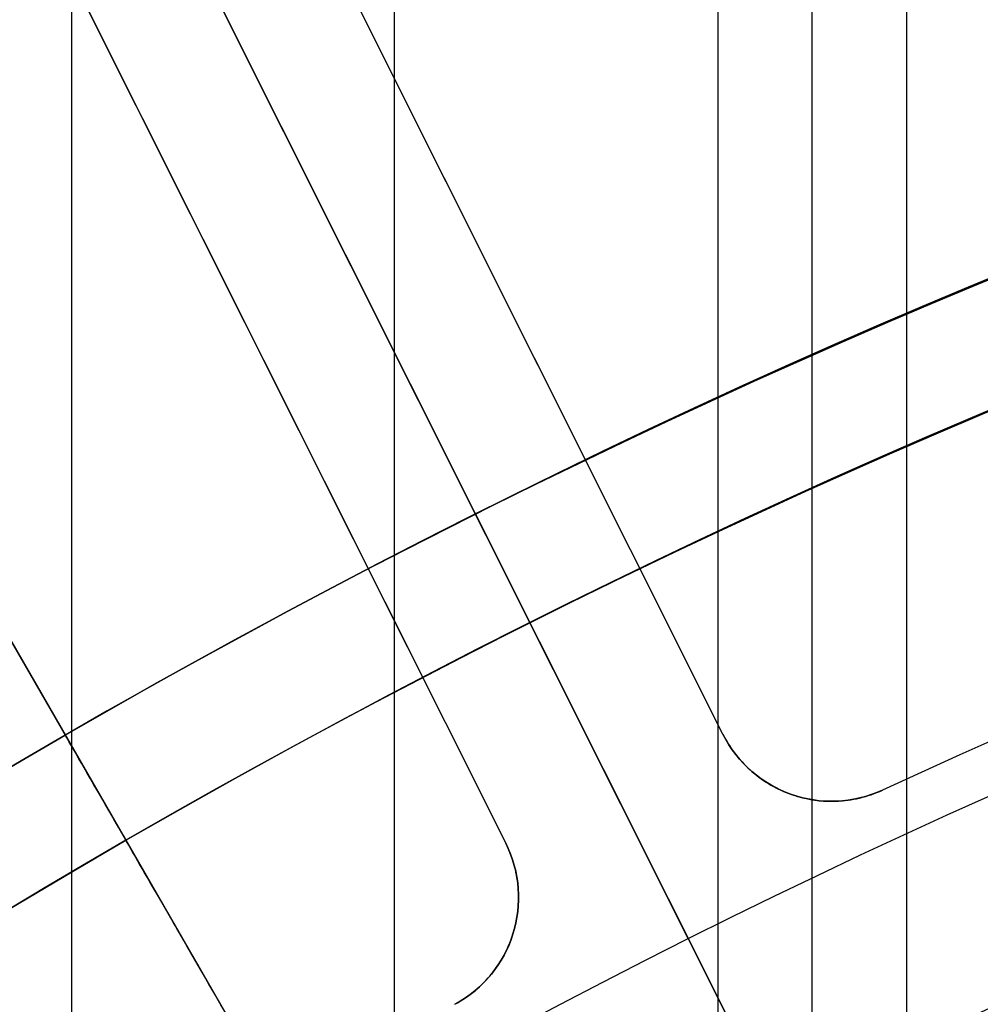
# Model space of a CAD drawing. Extents: x 16051 to 17254, y -2088 to -1046.
# Tile 49 of 62: x 16619 to 16627, y -1651 to -1643. Entities that reach past the tile are written whole.
import ezdxf

# ---------------------------------------------------------------- set-up
doc = ezdxf.new("R2010")
doc.units = 0
doc.layers.get('0').update_dxf_attribs({"linetype": 'CONTINUOUS'})
doc.layers.add('COLOR', color=7, linetype='CONTINUOUS')

msp = doc.modelspace()

# ---------------------------------------------------------------- linework, layer by layer
for p, q in [((16619.55535010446, -1045.626384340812, 57.14136987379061), (16619.55535009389, -1661.568268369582, 57.14136987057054)), ((16622.21478790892, -1659.593987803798, 57.51170312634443), (16622.2147879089, -1045.626384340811, 57.51170312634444)), ((16624.87422572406, -1045.626384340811, 57.88203638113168), (16624.87422571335, -1657.850513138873, 57.88203637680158)), ((16625.65084696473, -1657.339527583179, 58.30497986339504), (16625.65084696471, -1045.626384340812, 58.30497986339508)), ((16626.42746821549, -1045.626384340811, 58.72792335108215), (16626.42746820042, -1656.848772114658, 58.72792334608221)), ((16626.90350412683, -1661.793349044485, 103.091743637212), (16616.39787062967, -1643.597058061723, 89.0558051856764)), ((16616.53383797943, -1643.832560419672, 88.12500292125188), (16625.95794929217, -1660.15560002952, 88.12500292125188)), ((16619.50356566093, -1648.976279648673, 231.7412435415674), (16619.50356566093, -1648.976279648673, 259.6250029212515)), ((16619.50356566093, -1648.976279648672, 259.6250029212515), (16620.00356566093, -1649.842305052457, 259.6250029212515)), ((16620.00356566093, -1649.842305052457, 231.7412435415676), (16620.00356566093, -1649.842305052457, 259.6250029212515))]:
    msp.add_line(p, q)
at = {"extrusion": (-0.2249510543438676, 1.452188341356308e-14, 0.9743700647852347)}
msp.add_lwpolyline([(1664.039516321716, 16302.87175722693), (1663.564101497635, 16302.53663956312), (1663.09093803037, 16302.1974482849), (1662.620075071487, 16301.85420677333), (1662.151561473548, 16301.50693923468), (1661.685445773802, 16301.15567069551), (1661.221776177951, 16300.80042699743), (1660.760600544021, 16300.44123479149), (1660.301966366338, 16300.07812153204), (1659.84592075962, 16299.71111547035), (1659.3925104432, 16299.34024564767), (1658.941781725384, 16298.96554188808), (1658.493780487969, 16298.58703479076), (1658.048552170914, 16298.20475572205), (1657.606141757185, 16297.81873680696), (1657.166593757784, 16297.42901092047), (1656.729952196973, 16297.03561167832), (1656.296260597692, 16296.63857342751), (1655.865561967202, 16296.2379312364), (1655.437898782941, 16295.83372088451), (1655.01331297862, 16295.42597885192), (1654.591845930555, 16295.0147423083), (1654.173538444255, 16294.60004910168), (1653.75843074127, 16294.18193774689), (1653.346562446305, 16293.76044741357), (1652.937972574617, 16293.33561791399), (1652.532699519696, 16292.90748969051), (1652.130781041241, 16292.47610380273), (1651.732254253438, 16292.0415019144), (1651.337155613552, 16291.60372627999), (1650.94552091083, 16291.16281973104), (1650.557385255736, 16290.71882566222), (1650.172783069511, 16290.27178801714), (1649.79174807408, 16289.82175127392), (1649.414313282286, 16289.36876043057), (1649.040510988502, 16288.91286099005), (1648.670372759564, 16288.45409894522), (1648.303929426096, 16287.99252076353), (1647.941211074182, 16287.52817337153), (1647.582247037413, 16287.0611041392), (1647.227065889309, 16286.59136086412), (1646.875695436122, 16286.1189917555), (1646.528162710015, 16285.64404541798), (1646.184493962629, 16285.16657083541), (1645.84471465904, 16284.6866173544), (1645.508849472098, 16284.20423466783), (1645.176922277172, 16283.71947279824), (1644.848956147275, 16283.23238208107), (1644.524973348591, 16282.74301314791), (1644.204995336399, 16282.25141690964), (1643.889042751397, 16281.75764453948), (1643.577135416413, 16281.26174745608), (1643.269292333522, 16280.76377730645), (1642.965531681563, 16280.26378594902), (1642.665870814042, 16279.76182543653), (1642.370326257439, 16279.25794799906), (1642.078913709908, 16278.752206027), (1641.791648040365, 16278.24465205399), (1641.508543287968, 16277.73533874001), (1641.229612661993, 16277.22431885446), (1640.954868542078, 16276.71164525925), (1640.684322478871, 16276.19737089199), (1640.417985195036, 16275.6815487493), (1640.155866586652, 16275.16423187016), (1639.897975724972, 16274.64547331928), (1639.644320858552, 16274.12532617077), (1639.394909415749, 16273.6038434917), (1639.149748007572, 16273.08107832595), (1638.90884243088, 16272.55708367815), (1638.672197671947, 16272.0319124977), (1638.439817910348, 16271.50561766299), (1638.211706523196, 16270.97825196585), (1637.987866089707, 16270.449868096), (1637.768298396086, 16269.92051862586), (1637.553004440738, 16269.39025599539), (1637.341984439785, 16268.85913249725), (1637.135237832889, 16268.32720026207), (1636.932763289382, 16267.79451124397), (1636.734558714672, 16267.26111720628), (1636.540621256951, 16266.72706970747), (1636.350947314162, 16266.19242008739), (1636.165532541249, 16265.65721945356), (1635.984371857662, 16265.12151866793), (1635.807459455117, 16264.5853683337), (1635.6347888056, 16264.04881878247), (1635.466352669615, 16263.51192006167), (1635.302143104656, 16262.97472192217), (1635.142151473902, 16262.43727380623), (1634.986368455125, 16261.89962483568), (1634.834784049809, 16261.36182380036), (1634.68738759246, 16260.8239191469), (1634.544167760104, 16260.28595896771), (1634.405112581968, 16259.74799099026), (1634.270209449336, 16259.21006256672), (1634.139445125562, 16258.67222066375), (1634.012805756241, 16258.13451185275), (1633.89027687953, 16257.59698230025), (1633.771843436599, 16257.05967775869), (1633.657489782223, 16256.52264355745), (1633.547199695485, 16255.98592459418), (1633.440956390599, 16255.44956532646), (1633.338742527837, 16254.91360976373), (1633.24054022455, 16254.37810145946), (1633.146331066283, 16253.84308350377), (1633.056096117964, 16253.30859851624), (1632.969815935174, 16252.77468863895), (1632.887470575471, 16252.24139553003), (1632.809039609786, 16251.70876035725), (1632.734502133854, 16251.17682379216), (1632.663836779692, 16250.6456260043), (1632.597021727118, 16250.11520665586), (1632.534034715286, 16249.58560489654), (1632.474853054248, 16249.05685935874), (1632.419453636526, 16248.52900815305), (1632.367812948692, 16248.00208886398), (1632.31990708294, 16247.47613854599), (1632.275711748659, 16246.95119371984), (1632.235202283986, 16246.42729036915), (1632.19835366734, 16245.90446393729), (1632.165140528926, 16245.38274932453), (1632.135537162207, 16244.86218088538), (1632.109517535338, 16244.34279242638), (1632.087055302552, 16243.8246172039), (1632.068123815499, 16243.30768792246), (1632.052696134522, 16242.79203673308), (1632.040745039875, 16242.27769523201), (1632.032243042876, 16241.7646944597), (1632.027162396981, 16241.25306489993), (1632.025475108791, 16240.74283647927), (1632.027222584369, 16240.22358770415), (1632.032484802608, 16239.70288842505), (1632.041291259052, 16239.18077019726), (1632.053671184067, 16238.65726517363), (1632.069653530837, 16238.13240610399), (1632.089266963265, 16237.60622633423), (1632.112539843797, 16237.07875980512), (1632.139500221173, 16236.55004105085), (1632.170175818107, 16236.02010519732), (1632.204594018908, 16235.48898796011), (1632.242781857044, 16234.95672564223), (1632.284766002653, 16234.42335513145), (1632.330572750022, 16233.8889138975), (1632.380228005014, 16233.35343998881), (1632.433757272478, 16232.81697202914), (1632.491185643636, 16232.27954921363), (1632.552537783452, 16231.74121130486), (1632.617837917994, 16231.20199862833), (1632.687109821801, 16230.6619520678), (1632.760376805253, 16230.12111306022), (1632.837661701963, 16229.57952359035), (1632.918986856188, 16229.03722618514), (1633.004374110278, 16228.49426390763), (1633.093844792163, 16227.95068035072), (1633.18741970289, 16227.40651963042), (1633.285119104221, 16226.86182637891), (1633.386962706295, 16226.31664573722), (1633.492969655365, 16225.77102334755), (1633.603158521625, 16225.22500534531), (1633.717547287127, 16224.67863835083), (1633.836153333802, 16224.13196946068), (1633.958993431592, 16223.58504623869), (1634.086083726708, 16223.03791670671), (1634.217439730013, 16222.4906293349), (1634.353076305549, 16221.94323303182), (1634.493007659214, 16221.3957771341), (1634.637247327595, 16220.84831139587), (1634.785808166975, 16220.30088597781), (1634.938702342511, 16219.75355143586), (1635.095941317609, 16219.2063587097), (1635.257535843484, 16218.65935911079), (1635.423495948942, 16218.11260431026), (1635.593830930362, 16217.56614632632), (1635.768549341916, 16217.02003751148), (1635.947658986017, 16216.47433053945), (1636.131166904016, 16215.92907839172), (1636.319079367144, 16215.38433434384), (1636.51140186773, 16214.84015195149), (1636.708139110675, 16214.29658503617), (1636.90929500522, 16213.75368767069), (1637.114872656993, 16213.21151416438), (1637.324874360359, 16212.670119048), (1637.539301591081, 16212.12955705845), (1637.758154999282, 16211.58988312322), (1637.981434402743, 16211.05115234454), (1638.209138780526, 16210.51341998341), (1638.441266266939, 16209.97674144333), (1638.677814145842, 16209.4411722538), (1638.918778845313, 16208.90676805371), (1639.164155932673, 16208.37358457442), (1639.413940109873, 16207.84167762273), (1639.668125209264, 16207.31110306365), (1639.926704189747, 16206.78191680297), (1640.189669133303, 16206.25417476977), (1640.457011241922, 16205.72793289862), (1640.728720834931, 16205.20324711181), (1641.004787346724, 16204.68017330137), (1641.285199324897, 16204.15876731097), (1641.569944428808, 16203.63908491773), (1641.859009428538, 16203.12118181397), (1642.152380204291, 16202.60511358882), (1642.450041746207, 16202.09093570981), (1642.751978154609, 16201.57870350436), (1643.058172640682, 16201.0684721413), (1643.368607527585, 16200.56029661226), (1643.683264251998, 16200.05423171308), (1644.002123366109, 16199.55033202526), (1644.32516454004, 16199.04865189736), (1644.652366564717, 16198.5492454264), (1644.983707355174, 16198.05216643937), (1645.319163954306, 16197.55746847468), (1645.658712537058, 16197.06520476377), (1646.002328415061, 16196.5754282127), (1646.349986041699, 16196.08819138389), (1646.701659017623, 16195.6035464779), (1647.057320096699, 16195.12154531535), (1647.416941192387, 16194.64223931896), (1647.78049338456, 16194.16567949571), (1648.147946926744, 16193.69191641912), (1648.519271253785, 16193.22100021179), (1648.894434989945, 16192.75298052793), (1649.27340595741, 16192.2879065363), (1649.656151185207, 16191.82582690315), (1650.042636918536, 16191.36678977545), (1650.432828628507, 16190.91084276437), (1650.826691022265, 16190.45803292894), (1651.22418805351, 16190.00840675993), (1651.625282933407, 16189.5620101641), (1652.029938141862, 16189.11888844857), (1652.43811543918, 16188.67908630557), (1652.849775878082, 16188.24264779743), (1653.264879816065, 16187.80961634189), (1653.683386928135, 16187.38003469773), (1654.105256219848, 16186.95394495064), (1654.530446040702, 16186.53138849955), (1654.95891409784, 16186.11240604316), (1655.390617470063, 16185.69703756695), (1655.825512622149, 16185.28532233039), (1656.263555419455, 16184.87729885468), (1656.704701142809, 16184.47300491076), (1657.148904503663, 16184.07247750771), (1657.596119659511, 16183.67575288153), (1658.046300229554, 16183.2828664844), (1658.499399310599, 16182.89385297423), (1658.955369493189, 16182.50874620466), (1659.414162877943, 16182.12757921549), (1659.8757310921, 16181.75038422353), (1660.340025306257, 16181.37719261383), (1660.806996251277, 16181.0080349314), (1661.276594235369, 16180.64294087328), (1661.748769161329, 16180.28193928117), (1662.223470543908, 16179.92505813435), (1662.700647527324, 16179.5723245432), (1663.180248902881, 16179.22376474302), (1663.662223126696, 16178.8794040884), (1664.146518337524, 16178.539267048), (1664.633082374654, 16178.2033771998), (1665.121862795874, 16177.87175722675)], dxfattribs=at)
at = {"extrusion": (-0.2249510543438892, -6.865564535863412e-14, 0.9743700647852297)}
msp.add_lwpolyline([(1663.281898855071, 16177.87175722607), (1662.815968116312, 16178.20908077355), (1662.352308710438, 16178.55034051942), (1661.890967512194, 16178.89551269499), (1661.431991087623, 16179.24457275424), (1660.975425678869, 16179.59749537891), (1660.521317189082, 16179.95425448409), (1660.069711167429, 16180.31482322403), (1659.620652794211, 16180.67917399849), (1659.174186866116, 16181.04727845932), (1658.730357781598, 16181.41910751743), (1658.289209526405, 16181.79463135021), (1657.850785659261, 16182.17381940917), (1657.41512929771, 16182.55664042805), (1656.98228310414, 16182.94306243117), (1656.552289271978, 16183.33305274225), (1656.125189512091, 16183.72657799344), (1655.70102503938, 16184.12360413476), (1655.279836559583, 16184.52409644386), (1654.861664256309, 16184.92801953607), (1654.446547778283, 16185.33533737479), (1654.034526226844, 16185.7460132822), (1653.625638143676, 16186.16000995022), (1653.219921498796, 16186.57728945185), (1652.817413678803, 16186.99781325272), (1652.418151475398, 16187.42154222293), (1652.022171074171, 16187.84843664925), (1651.62950804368, 16188.27845624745), (1651.240197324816, 16188.711560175), (1650.854273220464, 16189.14770704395), (1650.471769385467, 16189.58685493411), (1650.092718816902, 16190.02896140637), (1649.717153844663, 16190.47398351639), (1649.345106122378, 16190.92187782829), (1648.976606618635, 16191.3726004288), (1648.611685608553, 16191.82610694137), (1648.250372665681, 16192.28235254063), (1647.892696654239, 16192.74129196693), (1647.538685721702, 16193.20287954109), (1647.188367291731, 16193.66706917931), (1646.841768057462, 16194.13381440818), (1646.498913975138, 16194.60306837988), (1646.159830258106, 16195.07478388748), (1645.824541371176, 16195.54891338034), (1645.493071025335, 16196.02540897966), (1645.165442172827, 16196.50422249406), (1644.841677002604, 16196.98530543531), (1644.521796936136, 16197.46860903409), (1644.205822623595, 16197.95408425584), (1643.893773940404, 16198.44168181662), (1643.585669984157, 16198.93135219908), (1643.2815290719, 16199.42304566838), (1642.981368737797, 16199.91671228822), (1642.685205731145, 16200.41230193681), (1642.393056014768, 16200.90976432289), (1642.104934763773, 16201.40904900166), (1641.820856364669, 16201.91010539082), (1641.540834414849, 16202.41288278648), (1641.264881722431, 16202.91733037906), (1640.993010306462, 16203.42339726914), (1640.725231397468, 16203.93103248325), (1640.461555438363, 16204.44018498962), (1640.201992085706, 16204.95080371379), (1639.946550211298, 16205.46283755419), (1639.695237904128, 16205.97623539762), (1639.448062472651, 16206.49094613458), (1639.205030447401, 16207.00691867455), (1638.966147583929, 16207.52410196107), (1638.731418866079, 16208.04244498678), (1638.500848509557, 16208.56189680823), (1638.274439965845, 16209.08240656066), (1638.052195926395, 16209.60392347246), (1637.834118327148, 16210.12639687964), (1637.620208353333, 16210.64977624), (1637.410466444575, 16211.17401114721), (1637.204892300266, 16211.69905134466), (1637.003484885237, 16212.22484673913), (1636.806242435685, 16212.75134741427), (1636.613162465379, 16213.27850364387), (1636.424241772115, 16213.80626590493), (1636.239476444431, 16214.33458489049), (1636.058861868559, 16214.86341152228), (1635.882392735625, 16215.39269696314), (1635.710063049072, 16215.92239262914), (1635.541866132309, 16216.45245020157), (1635.377794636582, 16216.98282163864), (1635.217840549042, 16217.51345918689), (1635.061995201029, 16218.04431539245), (1634.910249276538, 16218.57534311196), (1634.762592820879, 16219.10649552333), (1634.619015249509, 16219.63772613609), (1634.479505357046, 16220.16898880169), (1634.344051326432, 16220.70023772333), (1634.212640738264, 16221.23142746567), (1634.085260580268, 16221.7625129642), (1633.96189725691, 16222.29344953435), (1633.84253659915, 16222.82419288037), (1633.727163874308, 16223.35469910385), (1633.615763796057, 16223.88492471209), (1633.508320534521, 16224.41482662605), (1633.40481772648, 16224.94436218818), (1633.305238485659, 16225.47348916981), (1633.209565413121, 16226.00216577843), (1633.117780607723, 16226.53035066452), (1633.029865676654, 16227.05800292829), (1632.945801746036, 16227.58508212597), (1632.865569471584, 16228.11154827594), (1632.789149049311, 16228.63736186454), (1632.716520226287, 16229.16248385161), (1632.647662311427, 16229.68687567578), (1632.58255418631, 16230.21049925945), (1632.521174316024, 16230.73331701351), (1632.463500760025, 16231.25529184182), (1632.409511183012, 16231.77638714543), (1632.359182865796, 16232.29656682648), (1632.312492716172, 16232.81579529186), (1632.269417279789, 16233.33403745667), (1632.229932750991, 16233.85125874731), (1632.19401498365, 16234.36742510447), (1632.161639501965, 16234.88250298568), (1632.132781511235, 16235.3964593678), (1632.10741590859, 16235.9092617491), (1632.08551729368, 16236.42087815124), (1632.067059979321, 16236.9312771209), (1632.052018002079, 16237.44042773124), (1632.040365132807, 16237.94829958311), (1632.032074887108, 16238.45486280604), (1632.027120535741, 16238.96008805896), (1632.025475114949, 16239.46394653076), (1632.027267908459, 16239.98988506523), (1632.032666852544, 16240.5173112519), (1632.041702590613, 16241.04619228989), (1632.054405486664, 16241.57649474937), (1632.070805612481, 16242.10818457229), (1632.09093273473, 16242.6412270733), (1632.11481630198, 16243.17558694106), (1632.142485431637, 16243.71122823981), (1632.173968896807, 16244.24811441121), (1632.20929511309, 16244.78620827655), (1632.248492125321, 16245.32547203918), (1632.291587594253, 16245.86586728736), (1632.338608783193, 16246.40735499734), (1632.389582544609, 16246.94989553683), (1632.444535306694, 16247.49344866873), (1632.503493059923, 16248.03797355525), (1632.566481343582, 16248.58342876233), (1632.633525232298, 16249.12977226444), (1632.704649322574, 16249.67696144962), (1632.779877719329, 16250.224953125), (1632.859234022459, 16250.77370352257), (1632.94274131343, 16251.32316830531), (1633.030422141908, 16251.87330257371), (1633.122298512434, 16252.4240608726), (1633.218391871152, 16252.97539719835), (1633.318723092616, 16253.52726500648), (1633.423312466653, 16254.07961721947), (1633.532179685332, 16254.63240623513), (1633.645343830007, 16255.18558393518), (1633.762823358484, 16255.73910169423), (1633.884636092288, 16256.29291038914), (1634.010799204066, 16256.84696040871), (1634.141329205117, 16257.40120166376), (1634.276241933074, 16257.95558359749), (1634.415552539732, 16258.51005519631), (1634.559275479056, 16259.06456500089), (1634.707424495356, 16259.61906111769), (1634.860012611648, 16260.17349123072), (1635.017052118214, 16260.72780261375), (1635.178554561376, 16261.28194214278), (1635.344530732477, 16261.83585630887), (1635.514990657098, 16262.38949123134), (1635.689943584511, 16262.94279267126), (1635.869397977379, 16263.4957060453), (1636.05336150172, 16264.04817643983), (1636.241841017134, 16264.60014862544), (1636.434842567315, 16265.15156707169), (1636.632371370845, 16265.70237596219), (1636.834431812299, 16266.25251920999), (1637.041027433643, 16266.80194047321), (1637.25216092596, 16267.35058317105), (1637.467834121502, 16267.89839049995), (1637.688047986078, 16268.44530545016), (1637.91280261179, 16268.99127082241), (1638.142097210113, 16269.53622924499), (1638.375930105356, 16270.08012319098), (1638.614298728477, 16270.62289499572), (1638.857199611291, 16271.16448687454), (1639.104628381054, 16271.70484094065), (1639.356579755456, 16272.24389922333), (1639.613047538, 16272.78160368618), (1639.874024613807, 16273.31789624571), (1640.139502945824, 16273.85271878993), (1640.409473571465, 16274.38601319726), (1640.683926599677, 16274.91772135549), (1640.962851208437, 16275.44778518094), (1641.246235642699, 16275.97614663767), (1641.534067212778, 16276.50274775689), (1641.826332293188, 16277.0275306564), (1642.123016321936, 16277.5504375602), (1642.424103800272, 16278.07141081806), (1642.729578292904, 16278.59039292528), (1643.039422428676, 16279.1073265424), (1643.353617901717, 16279.62215451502), (1643.672145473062, 16280.13481989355), (1643.994984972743, 16280.64526595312), (1644.322115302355, 16281.1534362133), (1644.653514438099, 16281.65927445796), (1644.989159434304, 16282.16272475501), (1645.329026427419, 16282.6637314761), (1645.673090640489, 16283.1622393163), (1646.021326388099, 16283.6581933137), (1646.373707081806, 16284.15153886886), (1646.730205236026, 16284.64222176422), (1647.090792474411, 16285.13018818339), (1647.455439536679, 16285.61538473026), (1647.824116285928, 16286.09775844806), (1648.196791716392, 16286.57725683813), (1648.573433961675, 16287.05382787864), (1648.954010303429, 16287.52742004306), (1649.338487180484, 16287.99798231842), (1649.726830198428, 16288.46546422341), (1650.119004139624, 16288.92981582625), (1650.514972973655, 16289.39098776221), (1650.91469986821, 16289.84893125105), (1651.318147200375, 16290.30359811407), (1651.725276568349, 16290.75494079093), (1652.136048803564, 16291.20291235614), (1652.550423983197, 16291.64746653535), (1652.968361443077, 16292.08855772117), (1653.389819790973, 16292.52614098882), (1653.814756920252, 16292.96017211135), (1654.243130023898, 16293.39060757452), (1654.674895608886, 16293.81740459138), (1655.110009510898, 16294.2405211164), (1655.54842690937, 16294.65991585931), (1655.990102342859, 16295.07554829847), (1656.434989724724, 16295.48737869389), (1656.883042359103, 16295.89536809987), (1657.334212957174, 16296.29947837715), (1657.7884536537, 16296.69967220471), (1658.24571602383, 16297.0959130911), (1658.70595110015, 16297.48816538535), (1659.169109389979, 16297.87639428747), (1659.635140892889, 16298.26056585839), (1660.103995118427, 16298.64064702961), (1660.575621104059, 16299.01660561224), (1661.049967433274, 16299.38841030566), (1661.526982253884, 16299.75603070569), (1662.006613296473, 16300.11943731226), (1662.48880789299, 16300.47860153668), (1662.973512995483, 16300.83349570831), (1663.460675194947, 16301.18409308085), (1663.950240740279, 16301.53036783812), (1664.442155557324, 16301.87229509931), (1664.936365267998, 16302.20985092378), (1665.43281520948, 16302.54301231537), (1665.931450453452, 16302.87175722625)], dxfattribs=at)
at = {"extrusion": (-0.2249510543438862, -8.650935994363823e-14, 0.9743700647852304)}
msp.add_lwpolyline([(1669.489704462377, 16177.87175722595), (1668.979154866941, 16178.18072562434), (1668.470609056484, 16178.49439034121), (1667.964127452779, 16178.81273240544), (1667.45977028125, 16179.13573177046), (1666.957597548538, 16179.46336731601), (1666.457669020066, 16179.79561685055), (1665.960044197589, 16180.13245711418), (1665.464782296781, 16180.47386378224), (1664.971942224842, 16180.81981146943), (1664.481582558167, 16181.17027373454), (1663.993761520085, 16181.52522308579), (1663.508536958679, 16181.88463098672), (1663.02596632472, 16182.24846786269), (1662.546106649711, 16182.616703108), (1662.06901452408, 16182.98930509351), (1661.594746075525, 16183.36624117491), (1661.123356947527, 16183.74747770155), (1660.65490227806, 16184.13298002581), (1660.189436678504, 16184.52271251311), (1659.727014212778, 16184.91663855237), (1659.267688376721, 16185.31472056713), (1658.811512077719, 16185.71692002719), (1658.358537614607, 16186.12319746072), (1657.908816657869, 16186.53351246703), (1657.462400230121, 16186.94782372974), (1657.019338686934, 16187.36608903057), (1656.579681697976, 16187.78826526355), (1656.143478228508, 16188.21430844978), (1655.710776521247, 16188.64417375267), (1655.281624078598, 16189.07781549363), (1654.856067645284, 16189.51518716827), (1654.434153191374, 16189.95624146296), (1654.015925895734, 16190.40093027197), (1653.601430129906, 16190.84920471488), (1653.190709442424, 16191.30101515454), (1652.783806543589, 16191.75631121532), (1652.38076329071, 16192.21504180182), (1651.98162067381, 16192.67715511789), (1651.58641880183, 16193.14259868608), (1651.19519688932, 16193.61131936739), (1650.807993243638, 16194.08326338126), (1650.424845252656, 16194.55837632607), (1650.045789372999, 16195.03660319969), (1649.670861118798, 16195.51788842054), (1649.30009505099, 16196.00217584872), (1648.933524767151, 16196.48940880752), (1648.571182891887, 16196.97953010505), (1648.213101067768, 16197.47248205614), (1647.859309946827, 16197.96820650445), (1647.509839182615, 16198.46664484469), (1647.164717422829, 16198.96773804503), (1646.823972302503, 16199.47142666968), (1646.48763043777, 16199.97765090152), (1646.155717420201, 16200.4863505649), (1645.82825781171, 16200.99746514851), (1645.505275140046, 16201.51093382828), (1645.186791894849, 16202.02669549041), (1644.87282952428, 16202.54468875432), (1644.563408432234, 16203.06485199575), (1644.258547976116, 16203.58712336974), (1643.958266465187, 16204.11144083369), (1643.66258115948, 16204.63774217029), (1643.371508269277, 16205.1659650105), (1643.085062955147, 16205.69604685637), (1642.803259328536, 16206.22792510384), (1642.526110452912, 16206.7615370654), (1642.253628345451, 16207.29681999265), (1641.985823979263, 16207.83371109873), (1641.722707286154, 16208.3721475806), (1641.464287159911, 16208.91206664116), (1641.210571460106, 16209.45340551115), (1640.961567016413, 16209.99610147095), (1640.717279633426, 16210.54009187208), (1640.477714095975, 16211.08531415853), (1640.242874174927, 16211.63170588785), (1640.012762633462, 16212.17920475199), (1639.787381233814, 16212.72774859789), (1639.566730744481, 16213.27727544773), (1639.350810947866, 16213.82772351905), (1639.139620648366, 16214.37903124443), (1638.933157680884, 16214.9311372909), (1638.731418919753, 16215.48398057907), (1638.534400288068, 16216.03750030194), (1638.342096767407, 16216.59163594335), (1638.154502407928, 16217.14632729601), (1637.971610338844, 16217.70151447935), (1637.793412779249, 16218.25713795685), (1637.619901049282, 16218.8131385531), (1637.451065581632, 16219.36945747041), (1637.286895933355, 16219.92603630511), (1637.127380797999, 16220.48281706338), (1636.972508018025, 16221.03974217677), (1636.822264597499, 16221.59675451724), (1636.676636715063, 16222.15379741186), (1636.535609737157, 16222.71081465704), (1636.399168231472, 16223.26775053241), (1636.267295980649, 16223.82454981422), (1636.139975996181, 16224.38115778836), (1636.017190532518, 16224.93752026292), (1635.89892110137, 16225.49358358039), (1635.785148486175, 16226.04929462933), (1635.675852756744, 16226.60460085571), (1635.571013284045, 16227.15945027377), (1635.470608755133, 16227.71379147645), (1635.374617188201, 16228.26757364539), (1635.283015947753, 16228.82074656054), (1635.195781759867, 16229.37326060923), (1635.112890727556, 16229.92506679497), (1635.0343183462, 16230.47611674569), (1634.960039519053, 16231.02636272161), (1634.890028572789, 16231.57575762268), (1634.824259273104, 16232.12425499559), (1634.762704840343, 16232.67180904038), (1634.705337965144, 16233.21837461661), (1634.652130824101, 16233.76390724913), (1634.603055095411, 16234.30836313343), (1634.558081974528, 16234.85169914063), (1634.517182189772, 16235.39387282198), (1634.480326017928, 16235.9348424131), (1634.447483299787, 16236.47456683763), (1634.418623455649, 16237.01300571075), (1634.39371550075, 16237.55011934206), (1634.372728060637, 16238.08586873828), (1634.35562938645, 16238.62021560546), (1634.34238737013, 16239.15312235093), (1634.332969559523, 16239.68455208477), (1634.327343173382, 16240.214468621), (1634.325475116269, 16240.74283647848), (1634.327274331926, 16241.26137739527), (1634.332692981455, 16241.78141063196), (1634.341762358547, 16242.30290266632), (1634.354513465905, 16242.8258193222), (1634.370977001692, 16243.35012577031), (1634.391183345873, 16243.87578652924), (1634.415162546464, 16244.40276546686), (1634.442944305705, 16244.931025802), (1634.474557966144, 16245.46053010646), (1634.510032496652, 16245.99124030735), (1634.549396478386, 16246.52311768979), (1634.592678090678, 16247.05612289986), (1634.639905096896, 16247.59021594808), (1634.691104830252, 16248.12535621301), (1634.746304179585, 16248.66150244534), (1634.805529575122, 16249.19861277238), (1634.868806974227, 16249.73664470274), (1634.93616184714, 16250.27555513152), (1635.007619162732, 16250.81530034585), (1635.083203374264, 16251.35583603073), (1635.162938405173, 16251.89711727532), (1635.246847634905, 16252.43909857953), (1635.334953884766, 16252.98173386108), (1635.427279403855, 16253.52497646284), (1635.523845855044, 16254.06877916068), (1635.624674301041, 16254.61309417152), (1635.729785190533, 16255.15787316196), (1635.839198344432, 16255.70306725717), (1635.952932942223, 16256.24862705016), (1636.071007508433, 16256.79450261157), (1636.193439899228, 16257.34064349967), (1636.320247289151, 16257.88699877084), (1636.451446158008, 16258.43351699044), (1636.587052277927, 16258.98014624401), (1636.727080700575, 16259.52683414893), (1636.871545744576, 16260.07352786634), (1637.020460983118, 16260.62017411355), (1637.173839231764, 16261.16671917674), (1637.331692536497, 16261.71310892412), (1637.494032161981, 16262.25928881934), (1637.66086858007, 16262.80520393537), (1637.832211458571, 16263.35079896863), (1638.008069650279, 16263.89601825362), (1638.188451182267, 16264.44080577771), (1638.373363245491, 16264.98510519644), (1638.562812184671, 16265.52885984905), (1638.756803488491, 16266.07201277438), (1638.955341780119, 16266.6145067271), (1639.158430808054, 16267.15628419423), (1639.366073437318, 16267.69728741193), (1639.578271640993, 16268.23745838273), (1639.795026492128, 16268.77673889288), (1640.016338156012, 16269.31507053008), (1640.242205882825, 16269.85239470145), (1640.472628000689, 16270.38865265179), (1640.70760190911, 16270.92378548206), (1640.947124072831, 16271.45773416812), (1641.191190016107, 16271.99043957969), (1641.439794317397, 16272.52184249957), (1641.692930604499, 16273.05188364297), (1641.950591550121, 16273.58050367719), (1642.2127688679, 16274.10764324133), (1642.479453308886, 16274.6332429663), (1642.750634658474, 16275.15724349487), (1643.026301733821, 16275.67958550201), (1643.306442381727, 16276.20020971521), (1643.591043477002, 16276.71905693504), (1643.880090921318, 16277.23606805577), (1644.173569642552, 16277.75118408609), (1644.471463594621, 16278.26434616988), (1644.773755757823, 16278.77549560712), (1645.080428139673, 16279.28457387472), (1645.391461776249, 16279.79152264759), (1645.706836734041, 16280.29628381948), (1646.026532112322, 16280.79879952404), (1646.350526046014, 16281.29901215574), (1646.67879570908, 16281.79686439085), (1647.011317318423, 16282.29229920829), (1647.348066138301, 16282.78525991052), (1647.689016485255, 16283.27569014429), (1648.034141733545, 16283.76353392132), (1648.383414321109, 16284.24873563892), (1648.736805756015, 16284.73124010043), (1649.094286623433, 16285.21099253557), (1649.455826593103, 16285.68793862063), (1649.821394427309, 16286.16202449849), (1650.190957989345, 16286.63319679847), (1650.564484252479, 16287.10140265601), (1650.941939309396, 16287.56658973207), (1651.323288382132, 16288.02870623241), (1651.708495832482, 16288.48770092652), (1652.097525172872, 16288.9435231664), (1652.490339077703, 16289.39612290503), (1652.886899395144, 16289.8454507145), (1653.287167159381, 16290.29145780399), (1653.691102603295, 16290.73409603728), (1654.098665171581, 16291.17331795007), (1654.509813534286, 16291.60907676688), (1654.924505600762, 16292.04132641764), (1655.342698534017, 16292.47002155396), (1655.764348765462, 16292.89511756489), (1656.189412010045, 16293.31657059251), (1656.617843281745, 16293.7343375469), (1657.049596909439, 16294.14837612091), (1657.484626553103, 16294.55864480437), (1657.922885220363, 16294.96510289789), (1658.364325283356, 16295.36771052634), (1658.808898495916, 16295.76642865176), (1659.256556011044, 16296.16121908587), (1659.707248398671, 16296.55204450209), (1660.160925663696, 16296.93886844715), (1660.617537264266, 16297.32165535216), (1661.077032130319, 16297.70037054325), (1661.53935868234, 16298.07498025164), (1662.004464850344, 16298.44545162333), (1662.472298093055, 16298.81175272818), (1662.942805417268, 16299.17385256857), (1663.415933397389, 16299.53172108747), (1663.891628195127, 16299.88532917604), (1664.369835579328, 16300.23464868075), (1664.85050094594, 16300.5796524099), (1665.333569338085, 16300.92031413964), (1665.81898546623, 16301.25660861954), (1666.306693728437, 16301.58851157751), (1666.796638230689, 16301.9159997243), (1667.288762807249, 16302.23905075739), (1667.78301104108, 16302.55764336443), (1668.279326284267, 16302.87175722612)], dxfattribs=at)
at = {"extrusion": (-0.224951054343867, 3.122427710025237e-15, 0.9743700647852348)}
msp.add_lwpolyline([(1669.796703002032, 16302.51798640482), (1669.282589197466, 16302.21039710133), (1668.770461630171, 16301.8980565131), (1668.26038168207, 16301.58098323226), (1667.752410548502, 16301.2591969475), (1667.246609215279, 16300.93271844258), (1666.743038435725, 16300.60156959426), (1666.241758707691, 16300.26577336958), (1665.742830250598, 16299.92535382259), (1665.246312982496, 16299.58033609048), (1664.752266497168, 16299.23074638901), (1664.260750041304, 16298.87661200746), (1663.771822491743, 16298.51796130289), (1663.285542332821, 16298.1548236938), (1662.801967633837, 16297.78722965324), (1662.32115602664, 16297.41521070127), (1661.843164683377, 16297.03879939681), (1661.368050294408, 16296.65802932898), (1660.895869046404, 16296.27293510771), (1660.426676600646, 16295.88355235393), (1659.960528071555, 16295.48991768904), (1659.497478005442, 16295.09206872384), (1659.037580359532, 16294.690044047), (1658.580888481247, 16294.28388321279), (1658.127455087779, 16293.87362672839), (1657.677332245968, 16293.45931604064), (1657.230571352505, 16293.04099352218), (1656.78722311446, 16292.61870245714), (1656.347337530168, 16292.19248702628), (1655.910963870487, 16291.76239229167), (1655.478150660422, 16291.32846418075), (1655.048945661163, 16290.89074947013), (1654.623395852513, 16290.44929576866), (1654.201547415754, 16290.00415150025), (1653.783445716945, 16289.55536588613), (1653.369135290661, 16289.10298892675), (1652.958659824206, 16288.64707138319), (1652.55206214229, 16288.18766475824), (1652.14938419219, 16287.72482127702), (1651.750667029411, 16287.25859386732), (1651.355950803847, 16286.7890361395), (1650.965274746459, 16286.31620236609), (1650.578677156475, 16285.84014746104), (1650.196195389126, 16285.36092695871), (1649.81786584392, 16284.8785969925), (1649.443723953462, 16284.3932142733), (1649.073804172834, 16283.90483606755), (1648.708139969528, 16283.41352017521), (1648.346763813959, 16282.9193249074), (1647.989707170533, 16282.42230906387), (1647.637000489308, 16281.9225319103), (1647.28867319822, 16281.42005315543), (1646.944753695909, 16280.91493292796), (1646.605269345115, 16280.40723175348), (1646.270246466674, 16279.89701053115), (1645.939710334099, 16279.3843305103), (1645.613685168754, 16278.86925326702), (1645.292194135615, 16278.35184068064), (1644.975259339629, 16277.83215491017), (1644.662901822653, 16277.31025837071), (1644.355141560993, 16276.78621370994), (1644.051997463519, 16276.26008378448), (1643.753487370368, 16275.73193163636), (1643.459628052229, 16275.2018204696), (1643.170435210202, 16274.66981362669), (1642.885923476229, 16274.13597456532), (1642.606106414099, 16273.60036683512), (1642.330996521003, 16273.06305405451), (1642.060605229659, 16272.52409988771), (1641.794942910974, 16271.98356802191), (1641.534018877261, 16271.44152214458), (1641.277841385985, 16270.89802592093), (1641.026417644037, 16270.35314297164), (1640.779753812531, 16269.80693685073), (1640.537855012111, 16269.25947102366), (1640.300725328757, 16268.71080884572), (1640.068367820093, 16268.16101354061), (1639.840784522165, 16267.6101481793), (1639.617976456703, 16267.05827565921), (1639.399943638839, 16266.50545868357), (1639.186685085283, 16265.95175974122), (1638.978198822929, 16265.39724108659), (1638.774481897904, 16264.84196472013), (1638.575530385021, 16264.28599236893), (1638.381339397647, 16263.72938546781), (1638.191903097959, 16263.17220514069), (1638.00721470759, 16262.61451218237), (1637.827266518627, 16262.05636704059), (1637.652049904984, 16261.4978297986), (1637.481555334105, 16260.93896015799), (1637.315772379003, 16260.379817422), (1637.154689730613, 16259.8204604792), (1636.998295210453, 16259.26094778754), (1636.84657578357, 16258.70133735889), (1636.69951757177, 16258.14168674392), (1636.557105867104, 16257.58205301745), (1636.419325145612, 16257.02249276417), (1636.286159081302, 16256.4630620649), (1636.157590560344, 16255.90381648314), (1636.033601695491, 16255.34481105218), (1635.914173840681, 16254.78610026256), (1635.799287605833, 16254.22773805), (1635.688922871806, 16253.66977778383), (1635.58305880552, 16253.11227225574), (1635.481673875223, 16252.55527366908), (1635.38474586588, 16251.99883362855), (1635.29225189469, 16251.44300313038), (1635.204168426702, 16250.88783255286), (1635.120471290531, 16250.33337164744), (1635.041135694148, 16249.77966953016), (1634.966136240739, 16249.22677467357), (1634.895446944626, 16248.67473489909), (1634.829041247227, 16248.12359736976), (1634.766892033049, 16247.57340858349), (1634.708971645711, 16247.02421436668), (1634.655251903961, 16246.4760598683), (1634.605704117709, 16245.92898955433), (1634.560299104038, 16245.38304720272), (1634.519007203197, 16244.83827589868), (1634.481798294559, 16244.29471803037), (1634.448641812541, 16243.75241528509), (1634.419506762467, 16243.21140864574), (1634.394361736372, 16242.67173838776), (1634.373174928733, 16242.13344407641), (1634.355914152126, 16241.5965645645), (1634.342546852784, 16241.06113799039), (1634.333040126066, 16240.52720177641), (1634.327360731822, 16239.99479262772), (1634.325475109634, 16239.46394653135), (1634.3272267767, 16238.95230325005), (1634.33250195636, 16238.43920659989), (1634.341330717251, 16237.92468877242), (1634.353742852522, 16237.40878257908), (1634.369767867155, 16236.89152145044), (1634.389434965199, 16236.37293943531), (1634.412773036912, 16235.8530711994), (1634.43981064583, 16235.33195202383), (1634.470576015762, 16234.80961780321), (1634.505097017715, 16234.28610504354), (1634.543401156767, 16233.76145085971), (1634.585515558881, 16233.23569297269), (1634.631466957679, 16232.70886970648), (1634.681281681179, 16232.18101998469), (1634.7349856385, 16231.65218332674), (1634.792604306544, 16231.12239984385), (1634.854162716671, 16230.5917102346), (1634.919685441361, 16230.06015578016), (1634.989196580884, 16229.5277783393), (1635.062719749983, 16228.99462034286), (1635.140278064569, 16228.46072478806), (1635.221894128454, 16227.92613523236), (1635.307590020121, 16227.39089578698), (1635.397387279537, 16226.85505111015), (1635.491306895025, 16226.31864639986), (1635.589369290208, 16225.78172738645), (1635.691594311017, 16225.24434032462), (1635.798001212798, 16224.70653198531), (1635.908608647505, 16224.16834964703), (1636.023434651, 16223.62984108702), (1636.142496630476, 16223.09105457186), (1636.265811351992, 16222.55203884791), (1636.393394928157, 16222.01284313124), (1636.525262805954, 16221.47351709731), (1636.661429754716, 16220.93411087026), (1636.801909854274, 16220.39467501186), (1636.946716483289, 16219.85526051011), (1637.09586230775, 16219.31591876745), (1637.249359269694, 16218.77670158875), (1637.407218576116, 16218.23766116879), (1637.569450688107, 16217.69885007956), (1637.736065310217, 16217.16032125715), (1637.907071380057, 16216.62212798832), (1638.082477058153, 16216.08432389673), (1638.262289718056, 16215.5469629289), (1638.44651593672, 16215.01009933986), (1638.635161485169, 16214.4737876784), (1638.82823131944, 16213.93808277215), (1639.025729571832, 16213.40303971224), (1639.227659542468, 16212.86871383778), (1639.434023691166, 16212.33516072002), (1639.644823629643, 16211.80243614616), (1639.860060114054, 16211.27059610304), (1640.079733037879, 16210.73969676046), (1640.30384142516, 16210.20979445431), (1640.532383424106, 16209.68094566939), (1640.765356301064, 16209.15320702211), (1641.002756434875, 16208.62663524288), (1641.244579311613, 16208.10128715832), (1641.490819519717, 16207.57721967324), (1641.741470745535, 16207.0544897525), (1641.996525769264, 16206.53315440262), (1642.255976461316, 16206.01327065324), (1642.519813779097, 16205.49489553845), (1642.788027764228, 16204.97808607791), (1643.060607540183, 16204.46289925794), (1643.337541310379, 16203.94939201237), (1643.618816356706, 16203.43762120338), (1643.904419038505, 16202.92764360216), (1644.194334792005, 16202.41951586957), (1644.488548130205, 16201.91329453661), (1644.787042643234, 16201.40903598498), (1645.089800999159, 16200.90679642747), (1645.396804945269, 16200.40663188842), (1645.708035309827, 16199.90859818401), (1646.02347200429, 16199.41275090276), (1646.343094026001, 16198.91914538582), (1646.666879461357, 16198.42783670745), (1646.994805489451, 16197.93887965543), (1647.326848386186, 16197.45232871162), (1647.662983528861, 16196.96823803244), (1648.003185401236, 16196.4866614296), (1648.347427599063, 16196.00765235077), (1648.695682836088, 16195.53126386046), (1649.047922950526, 16195.05754862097), (1649.404118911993, 16194.58655887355), (1649.764240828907, 16194.11834641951), (1650.128257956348, 16193.65296260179), (1650.496138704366, 16193.19045828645), (1650.867850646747, 16192.73088384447), (1651.243360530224, 16192.27428913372), (1651.622634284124, 16191.82072348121), (1652.005637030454, 16191.37023566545), (1652.392333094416, 16190.92287389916), (1652.782686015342, 16190.47868581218), (1653.176658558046, 16190.03771843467), (1653.574212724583, 16189.60001818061), (1653.975309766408, 16189.16563083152), (1654.379910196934, 16188.73460152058), (1654.787973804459, 16188.30697471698), (1655.199459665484, 16187.88279421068), (1655.614326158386, 16187.46210309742), (1656.03253097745, 16187.04494376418), (1656.45403114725, 16186.6313578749), (1656.878783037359, 16186.22138635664), (1657.306742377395, 16185.8150693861), (1657.737864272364, 16185.41244637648), (1658.172103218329, 16185.01355596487), (1658.609413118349, 16184.61843599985), (1659.049747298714, 16184.22712352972), (1659.493058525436, 16183.83965479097), (1659.939299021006, 16183.45606519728), (1660.388420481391, 16183.07638932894), (1660.840374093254, 16182.7006609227), (1661.295110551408, 16182.3289128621), (1661.752580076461, 16181.96117716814), (1662.21273243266, 16181.59748499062), (1662.675516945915, 16181.23786659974), (1663.14088252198, 16180.8823513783), (1663.608777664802, 16180.53096781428), (1664.079150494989, 16180.18374349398), (1664.551948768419, 16179.8407050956), (1665.027119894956, 16179.50187838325), (1665.504610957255, 16179.16728820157), (1665.984368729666, 16178.83695847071), (1666.466339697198, 16178.51091218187), (1666.950470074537, 16178.18917139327), (1667.436705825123, 16177.87175722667)], dxfattribs=at)
for points in [[(16627.37529202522, -1645.118342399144), (16627.00661665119, -1645.270433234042), (16626.63888128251, -1645.424772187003), (16626.27210019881, -1645.581354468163), (16625.90628767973, -1645.740175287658), (16625.54145800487, -1645.901229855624), (16625.17762545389, -1646.064513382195), (16624.81480430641, -1646.23002107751), (16624.45300884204, -1646.397748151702), (16624.09225334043, -1646.567689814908), (16623.7325520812, -1646.739841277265), (16623.37391934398, -1646.914197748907), (16623.01636940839, -1647.09075443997), (16622.65991655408, -1647.269506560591), (16622.30457506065, -1647.450449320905), (16621.95035920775, -1647.633577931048), (16621.597283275, -1647.818887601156), (16621.24536154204, -1648.006373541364), (16620.89460828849, -1648.196030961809), (16620.54503779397, -1648.387855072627), (16620.19666433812, -1648.581841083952), (16619.84950220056, -1648.777984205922), (16619.50356566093, -1648.976279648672), (16619.15886850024, -1649.176721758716), (16618.81542250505, -1649.379301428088)], [(16627.39118509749, -1646.193471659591), (16627.02910719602, -1646.345436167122), (16626.66796889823, -1646.49960949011), (16626.30778426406, -1646.655986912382), (16625.94856735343, -1646.814563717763), (16625.59033222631, -1646.97533519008), (16625.23309294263, -1647.138296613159), (16624.87686356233, -1647.303443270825), (16624.52165814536, -1647.470770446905), (16624.16749075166, -1647.640273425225), (16623.81437544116, -1647.811947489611), (16623.46232627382, -1647.985787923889), (16623.11135730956, -1648.161790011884), (16622.76148260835, -1648.339949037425), (16622.41271623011, -1648.520260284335), (16622.06507223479, -1648.702719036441), (16621.71856468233, -1648.887320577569), (16621.37320763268, -1649.074060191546), (16621.02901514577, -1649.262933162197), (16620.68600128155, -1649.453934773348), (16620.34418009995, -1649.647060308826), (16620.00356566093, -1649.842305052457), (16619.66417153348, -1650.039663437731), (16619.32600932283, -1650.239126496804), (16618.9890901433, -1650.440684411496)]]:
    msp.add_lwpolyline(points)
at = {"extrusion": (0, 0, -1)}
for centre, radius, start, end in [((-16652.00356566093, -1705.267930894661, -89.37470231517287), 70.9424557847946, 329.9999999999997, 149.9999999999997), ((-16652.00356566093, -1705.267930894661, -46.50000292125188), 70.9424557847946, 329.9999999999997, 149.9999999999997), ((-16652.00356566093, -1705.267930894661, -259.6250029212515), 65.00000000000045, 330.0000000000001, 149.9999999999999), ((-16652.00356566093, -1705.267930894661, -259.6250029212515), 64, 329.9999999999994, 149.9999999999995)]:
    msp.add_arc(centre, radius, start, end, dxfattribs=at)
for centre, radius, start, end in [((16652.00356566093, -1705.267930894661, 89.37470231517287), 73.2424557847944, 30.0000000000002, 210.0000000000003), ((16652.00356566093, -1705.267930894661, 68.68735261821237), 73.24245578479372, 91.17126672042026, 191.5820307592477), ((16652.00356566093, -1705.267930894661, 46.50000292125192), 71.7424557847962, 52.49999999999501, 187.5000000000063), ((16652.00356570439, -1705.267930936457, 88.63012703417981), 71.44457953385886, 30.0000000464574, 209.9999999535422), ((16652.00356566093, -1705.267930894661, 89.05580518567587), 71.21139006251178, 29.99999999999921, 209.9999999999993), ((16652.00356566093, -1705.267930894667, 88.1250029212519), 70.93945536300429, 75.00000000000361, 164.9999999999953), ((16652.00356566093, -1705.267930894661, 67.93735261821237), 70.94245578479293, 93.83645893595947, 193.7167436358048), ((16652.00356566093, -1705.267930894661, 88.125002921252), 70.93945536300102, 97.49999999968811, 142.4999999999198), ((16652.00356566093, -1705.267930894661, 245.6831232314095), 64.99999999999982, 29.99999999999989, 209.9999999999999), ((16652.00356566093, -1705.267930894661, 245.6831232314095), 63.99999999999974, 30.00000000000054, 210.0000000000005), ((16652.00356566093, -1705.267930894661, 211.3914713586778), 58.01326896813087, 30.00000000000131, 209.9999999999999), ((16652.00356566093, -1705.267930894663, 212.0545527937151), 57.26209357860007, 30.000000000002, 209.9999999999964)]:
    msp.add_arc(centre, radius, start, end)
at = {"extrusion": (0.8660254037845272, 0.4999999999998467, 1.363579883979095e-13)}
msp.add_arc((-9770.936189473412, 231.7412435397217, 13568.42414632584), 33.12905823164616, 284.2040239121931, 359.9999999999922, dxfattribs=at)
at = {"extrusion": (0.8660254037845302, 0.4999999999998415, 9.438400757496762e-14)}
msp.add_arc((-9770.936189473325, 231.7412435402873, 13568.42414632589), 32.12905823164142, 284.42453348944, 359.9999999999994, dxfattribs=at)
at = {"layer": 'COLOR'}
for p, q in [((16624.63171525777, -1650.651479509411, 26.20000054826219), (16585.69268264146, -1572.954434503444, -10.84294629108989)), ((16619.29617427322, -1640.005201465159, 30.30000054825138), (16636.32195118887, -1673.977605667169, 30.300000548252)), ((16624.91723973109, -1648.969080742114, 30.30000054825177), (16620.65888724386, -1640.472172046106, 30.30000054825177)), ((16624.91723973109, -1648.969080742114, 27.7840642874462), (16620.65888724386, -1640.472172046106, 23.73352539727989)), ((16624.11057188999, -1647.359495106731, 27.01676297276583), (16620.65888724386, -1640.472172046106, 27.01676297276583)), ((16618.87064131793, -1641.367815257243, 30.30000054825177), (16623.12895950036, -1649.864655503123, 30.30000054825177)), ((16618.87064131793, -1641.367815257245, 23.73341816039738), (16623.12895950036, -1649.864655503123, 27.78394073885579)), ((16622.32236842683, -1648.255223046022, 27.01670935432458), (16618.87064131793, -1641.367815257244, 27.01670935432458)), ((16622.78806348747, -1644.720626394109, 30.30000054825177), (16622.78806348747, -1644.720626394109, 25.75879484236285)), ((16620.99980040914, -1645.616235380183, 25.75867944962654), (16620.99980040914, -1645.616235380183, 30.30000054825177)), ((16624.91723973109, -1648.969080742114, 30.30000054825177), (16624.91723973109, -1648.969080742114, 27.7840642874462)), ((16626.23032712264, -1649.428984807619, 28.2000005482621), (16626.23032712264, -1649.428984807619, 30.30000054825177)), ((16623.12895950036, -1649.864655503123, 27.78394073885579), (16623.12895950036, -1649.864655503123, 30.30000054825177)), ((16625.34481037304, -1652.074354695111, 26.2000005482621), (16624.63171525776, -1650.651479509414, 26.2000005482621))]:
    msp.add_line(p, q, dxfattribs=at)
for points in [[(16624.91723973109, -1648.969080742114, 27.7840642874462), (16624.92806751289, -1648.989995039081, 27.79409811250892), (16624.93931202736, -1649.010564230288, 27.80407639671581), (16624.95097279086, -1649.030788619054, 27.81399914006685), (16624.96304931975, -1649.050668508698, 27.82386634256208), (16624.97554113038, -1649.07020420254, 27.83367800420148), (16624.98844773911, -1649.089396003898, 27.84343412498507), (16625.0017686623, -1649.108244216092, 27.85313470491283), (16625.01550341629, -1649.126749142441, 27.86277974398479), (16625.02959543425, -1649.144860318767, 27.87233938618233), (16625.04402026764, -1649.162556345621, 27.88180083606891), (16625.05882561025, -1649.17988112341, 27.89118968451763), (16625.07405915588, -1649.196878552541, 27.90053152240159), (16625.08976859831, -1649.213592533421, 27.90985194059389), (16625.10600163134, -1649.23006696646, 27.91917652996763), (16625.12280594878, -1649.246345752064, 27.92853088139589), (16625.1402292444, -1649.262472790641, 27.93794058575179), (16625.15812255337, -1649.278296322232, 27.94731976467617), (16625.17630499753, -1649.293635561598, 27.95656547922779), (16625.19477640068, -1649.308490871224, 27.96567772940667), (16625.21353658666, -1649.322862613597, 27.9746565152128), (16625.23258537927, -1649.336751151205, 27.98350183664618), (16625.25192260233, -1649.350156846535, 27.99221369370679), (16625.27154807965, -1649.363080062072, 28.00079208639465), (16625.29146163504, -1649.375521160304, 28.00923701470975), (16625.31166311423, -1649.387480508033, 28.01754847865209), (16625.33215245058, -1649.398958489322, 28.02572647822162), (16625.35292959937, -1649.409955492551, 28.0337710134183), (16625.37399451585, -1649.420471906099, 28.0416820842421), (16625.39520275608, -1649.430454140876, 28.04941248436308), (16625.41660241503, -1649.43992057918, 28.05697794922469), (16625.43848225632, -1649.448979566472, 28.06447289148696), (16625.46113104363, -1649.457739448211, 28.07199172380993), (16625.48430718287, -1649.466090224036, 28.07944766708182), (16625.50757676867, -1649.473849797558, 28.08669100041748), (16625.53094009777, -1649.481018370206, 28.0937217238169), (16625.5543974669, -1649.487596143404, 28.10053983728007), (16625.57794917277, -1649.493583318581, 28.10714534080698), (16625.60159551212, -1649.498980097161, 28.11353823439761), (16625.62533678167, -1649.503786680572, 28.11971851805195), (16625.64917327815, -1649.508003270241, 28.12568619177), (16625.67302889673, -1649.51163251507, 28.13142836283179), (16625.69687129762, -1649.514675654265, 28.13693950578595), (16625.72076642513, -1649.517130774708, 28.14223067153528), (16625.74478022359, -1649.518995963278, 28.14731291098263), (16625.7689786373, -1649.520269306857, 28.15219727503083), (16625.79342761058, -1649.520948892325, 28.15689481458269), (16625.81819308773, -1649.521032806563, 28.16141658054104), (16625.84334101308, -1649.520519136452, 28.16577362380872), (16625.8686269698, -1649.519399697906, 28.1699182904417), (16625.89376304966, -1649.517667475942, 28.17379555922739), (16625.91874995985, -1649.515322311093, 28.17740543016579), (16625.94358840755, -1649.51236404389, 28.18074790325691), (16625.96827909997, -1649.508792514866, 28.18382297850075), (16625.99282274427, -1649.504607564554, 28.1866306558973), (16626.01722004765, -1649.499809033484, 28.18917093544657), (16626.0414717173, -1649.49439676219, 28.19144381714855), (16626.0655784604, -1649.488370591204, 28.19344930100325), (16626.08954098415, -1649.481730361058, 28.19518738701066), (16626.11335999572, -1649.474475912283, 28.19665807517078), (16626.13703620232, -1649.466607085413, 28.19786136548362), (16626.16057031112, -1649.458123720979, 28.19879725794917), (16626.18396302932, -1649.449025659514, 28.19946575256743), (16626.20721506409, -1649.43931274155, 28.19986684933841), (16626.23032712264, -1649.428984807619, 28.2000005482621)], [(16622.71124725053, -1651.191985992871, 28.20000054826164), (16622.73331349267, -1651.179683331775, 28.199867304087), (16622.75497314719, -1651.166901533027, 28.1994675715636), (16622.77622678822, -1651.153640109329, 28.19880135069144), (16622.79707498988, -1651.139898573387, 28.19786864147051), (16622.81751832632, -1651.125676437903, 28.19666944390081), (16622.83755737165, -1651.110973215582, 28.19520375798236), (16622.8571927, -1651.095788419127, 28.19347158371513), (16622.87642488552, -1651.080121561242, 28.19147292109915), (16622.89530029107, -1651.063914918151, 28.18919543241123), (16622.91383907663, -1651.047143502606, 28.18663383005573), (16622.93200251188, -1651.029855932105, 28.18379868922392), (16622.94975186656, -1651.012100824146, 28.18070058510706), (16622.96704841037, -1650.993926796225, 28.17735009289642), (16622.98385341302, -1650.97538246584, 28.17375778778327), (16623.00012814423, -1650.956516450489, 28.16993424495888), (16623.01583387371, -1650.937377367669, 28.16589003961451), (16623.03097737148, -1650.917980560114, 28.16163248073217), (16623.04559130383, -1650.898308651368, 28.15716182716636), (16623.0596757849, -1650.878361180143, 28.15247807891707), (16623.07323092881, -1650.858137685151, 28.14758123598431), (16623.0862568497, -1650.837637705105, 28.14247129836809), (16623.0987536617, -1650.816860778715, 28.13714826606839), (16623.11072147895, -1650.795806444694, 28.13161213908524), (16623.12216041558, -1650.774474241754, 28.12586291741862), (16623.13307057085, -1650.752863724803, 28.11990060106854), (16623.14345198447, -1650.730974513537, 28.11372519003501), (16623.15330468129, -1650.708806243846, 28.10733668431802), (16623.16262868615, -1650.686358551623, 28.10073508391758), (16623.17146865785, -1650.663478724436, 28.09387181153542), (16623.17980973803, -1650.640217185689, 28.08676305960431), (16623.1875626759, -1650.61687827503, 28.07950598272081), (16623.19463822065, -1650.593766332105, 28.0721977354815), (16623.20106753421, -1650.570839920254, 28.06482909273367), (16623.20694105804, -1650.547854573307, 28.05732605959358), (16623.21225846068, -1650.52481008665, 28.04968863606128), (16623.21701941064, -1650.501706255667, 28.04191682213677), (16623.22122357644, -1650.478542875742, 28.03401061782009), (16623.2248706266, -1650.455319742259, 28.02597002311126), (16623.22796022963, -1650.432036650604, 28.01779503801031), (16623.23049205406, -1650.408693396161, 28.00948566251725), (16623.23245895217, -1650.38521680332, 28.00101298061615), (16623.23385762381, -1650.361575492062, 27.9923645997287), (16623.23469350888, -1650.337831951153, 27.98356530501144), (16623.23497204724, -1650.314048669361, 27.97463988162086), (16623.2346986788, -1650.290288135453, 27.96561311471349), (16623.23387884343, -1650.266612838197, 27.95650978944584), (16623.23251798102, -1650.243085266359, 27.94735469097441), (16623.23062153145, -1650.219767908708, 27.93817260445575), (16623.22819847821, -1650.196638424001, 27.92895702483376), (16623.22525382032, -1650.173632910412, 27.9196849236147), (16623.22178702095, -1650.150751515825, 27.91035630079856), (16623.21779754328, -1650.127994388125, 27.90097115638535), (16623.21328485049, -1650.105361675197, 27.89152949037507), (16623.20824840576, -1650.082853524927, 27.88203130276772), (16623.20268767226, -1650.060470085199, 27.87247659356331), (16623.19660211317, -1650.038211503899, 27.86286536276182), (16623.18999119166, -1650.016077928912, 27.85319761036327), (16623.18285437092, -1649.994069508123, 27.84347333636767), (16623.17519111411, -1649.972186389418, 27.833692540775), (16623.16700088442, -1649.950428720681, 27.82385522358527), (16623.15828314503, -1649.928796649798, 27.81396138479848), (16623.1490373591, -1649.907290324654, 27.80401102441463), (16623.13926298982, -1649.885909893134, 27.79400414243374), (16623.12895950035, -1649.864655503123, 27.78394073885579)]]:
    msp.add_polyline3d(points, dxfattribs=at)
at = {"layer": 'COLOR', "extrusion": (0, 0, -1)}
for centre, radius, start, end in [((-16652.00357279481, -1705.267947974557, 10.54089386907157), 152.392098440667, 333.3815781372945, 153.3815781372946), ((-16652.00357279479, -1705.267947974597, -22.44590218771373), 75.00000000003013, 63.38157813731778, 153.3815781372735), ((-16652.00357279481, -1705.267947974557, -18.68835025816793), 83.81579491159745, 333.3815781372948, 153.3815781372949), ((-16652.00357279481, -1705.267947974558, -33.3991820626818), 73.00000000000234, 63.38157813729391, 243.3815781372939), ((-16652.00357279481, -1705.267947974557, -17.30945272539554), 81.95014076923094, 44.15175681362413, 82.62480954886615), ((-16652.00357279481, -1705.267947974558, -43.50000292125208), 75.00000000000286, 63.38157813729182, 243.3815781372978), ((-16652.00357279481, -1705.267947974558, -32.97295255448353), 75.00000000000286, 63.38157813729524, 243.3815781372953), ((-16652.00357279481, -1705.267947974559, -43.50000292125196), 73.00000000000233, 63.3815781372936, 243.3815781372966), ((-16652.00357279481, -1705.267947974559, -43.50000292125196), 73.00000000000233, 63.3815781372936, 243.3815781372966), ((-16652.00357279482, -1705.267947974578, -26.2000005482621), 61.09154780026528, 333.3815781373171, 153.3815781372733), ((-16652.00357279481, -1705.267947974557, 10.54089386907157), 152.3920984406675, 153.3815781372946, 333.3815781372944), ((-16652.01167515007, -1705.263905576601, -28.2000005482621), 59.50000000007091, 333.3815781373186, 153.3815781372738), ((-16652.01167515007, -1705.263905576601, -26.2000005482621), 59.50000000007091, 333.3815781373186, 153.3815781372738), ((-16652.01167515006, -1705.263905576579, -27.2000005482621), 59.5000000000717, 333.3815781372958, 153.3815781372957), ((-16652.00357279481, -1705.267947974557, -43.50000292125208), 75.0000000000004, 243.3815781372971, 63.38157813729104), ((-16652.00357279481, -1705.267947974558, -32.97295255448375), 74.99999999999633, 243.3815781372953, 63.38157813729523), ((-16652.00357279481, -1705.267947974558, -33.39918206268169), 72.99999999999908, 243.3815781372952, 63.38157813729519), ((-16652.0035727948, -1705.267947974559, -43.50000292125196), 73.00000000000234, 243.3815781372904, 63.38157813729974), ((-16652.0035727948, -1705.267947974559, -43.50000292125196), 73.00000000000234, 243.3815781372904, 63.38157813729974), ((-16625.81124995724, -1648.521034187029, -30.30000054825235), 0.9999999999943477, 245.2236612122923, 333.3815781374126), ((-16622.23494927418, -1650.312702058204, -30.30000054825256), 1.000000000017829, 153.3815781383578, 241.5561051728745)]:
    msp.add_arc(centre, radius, start, end, dxfattribs=at)
at = {"layer": 'COLOR'}
for centre, radius, start, end in [((16652.00357279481, -1705.267947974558, -35.79999945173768), 153, 26.61842186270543, 206.618421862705), ((16652.00357279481, -1705.267947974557, -11.46081713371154), 152.9999999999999, 26.61842186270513, 206.6184218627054), ((16652.00357279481, -1705.267947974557, -23.63040829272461), 153.0000000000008, 26.61842186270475, 206.6184218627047), ((16652.00357279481, -1705.267947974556, -10.90949982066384), 152.834295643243, 26.61842186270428, 206.6184218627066), ((16652.00357279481, -1705.267947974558, -35.79999945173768), 150, 26.61842186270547, 206.618421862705), ((16652.00357279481, -1705.267947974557, -11.46081713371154), 153, 206.6184218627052, 26.6184218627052), ((16652.00357279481, -1705.267947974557, -35.79999945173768), 153, 206.6184218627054, 26.61842186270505), ((16652.00357279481, -1705.267947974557, -23.63040829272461), 153.0000000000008, 206.618421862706, 26.61842186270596), ((16652.00357279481, -1705.267947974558, -10.90949982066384), 152.8342956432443, 206.6184218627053, 26.61842186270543), ((16652.00357279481, -1705.267947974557, -35.79999945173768), 150, 206.6184218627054, 26.61842186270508), ((16652.00357279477, -1705.267947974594, 30.30000054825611), 61.50000000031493, 73.44631674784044, 114.776338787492), ((16652.00357279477, -1705.267947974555, 28.20000054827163), 61.50000000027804, 73.4463167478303, 114.7763387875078), ((16652.00357279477, -1705.267947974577, 29.25000054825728), 61.50000000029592, 73.44631674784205, 114.7763387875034), ((16625.81124995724, -1648.521034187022, 29.04203241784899), 0.9999999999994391, 206.618421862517, 294.7763387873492), ((16622.2349492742, -1650.312702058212, 29.04197064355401), 1.000000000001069, 298.443894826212, 26.61842186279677)]:
    msp.add_arc(centre, radius, start, end, dxfattribs=at)

doc.saveas('drawing.dxf')
